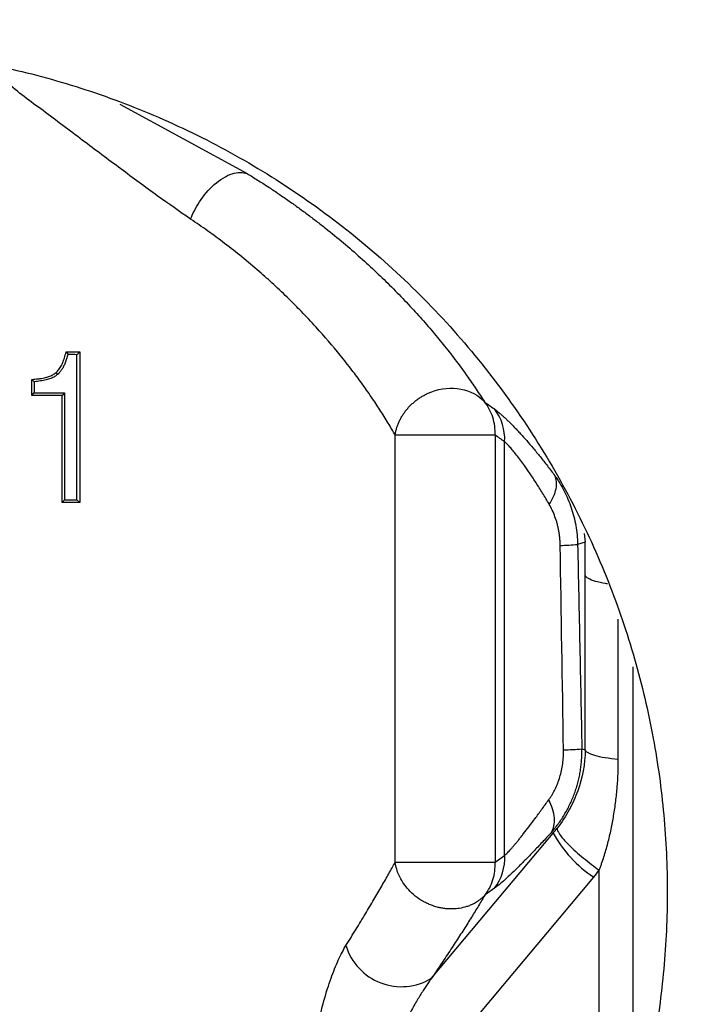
# Model space of a CAD drawing. Header units: millimetres. Extents: x 423 to 1697, y -6 to 958.
# Tile 41 of 54: x 1189 to 1215, y 374 to 412. Entities that reach past the tile are written whole.
import ezdxf

# ---------------------------------------------------------------- set-up
doc = ezdxf.new("R2010")
doc.units = ezdxf.units.MM

msp = doc.modelspace()

# ---------------------------------------------------------------- linework, layer by layer
at = {"color": 8, "linetype": 'Continuous', "lineweight": 25}
for p, q in [((1192.988, 408.296), (1197.885, 405.623)), ((1210.858, 391.766), (1210.901, 391.435)), ((1212.174, 383.065), (1212.174, 388.467)), ((1212.73, 386.635), (1212.73, 369.291))]:
    msp.add_line(p, q, dxfattribs=at)
at = {"color": 7, "linetype": 'Continuous', "lineweight": 25}
for p, q in [((1190.915, 398.759), (1190.984, 398.663)), ((1191.335, 393.06), (1191.335, 398.662)), ((1191.441, 398.759), (1191.441, 392.963)), ((1189.596, 397.081), (1189.596, 397.696)), ((1189.684, 397.609), (1189.596, 397.696)), ((1190.591, 397.889), (1190.531, 397.957)), ((1189.684, 397.609), (1189.684, 397.175)), ((1189.596, 397.081), (1189.684, 397.175)), ((1190.855, 397.177), (1190.766, 397.081)), ((1190.766, 392.963), (1190.766, 397.081)), ((1190.855, 397.177), (1190.855, 393.059)), ((1203.585, 379.105), (1203.585, 395.551)), ((1207.432, 395.551), (1207.432, 379.105)), ((1207.8, 379.367), (1207.8, 395.296)), ((1191.335, 393.06), (1191.441, 392.963)), ((1210.901, 391.435), (1210.609, 391.344)), ((1210.899, 383.43), (1210.899, 390.144)), ((1210.774, 383.473), (1210.899, 383.43)), ((1209.67, 380.228), (1209.597, 380.253)), ((1204.984, 374.638), (1209.67, 380.228)), ((1207.432, 379.105), (1207.8, 379.367)), ((1211.44, 366.002), (1211.44, 378.797)), ((1202.364, 367.957), (1211.233, 378.537)), ((1207.413, 378.109), (1207.046, 377.848))]:
    msp.add_line(p, q, dxfattribs=at)
msp.add_circle((1181.562, 377.963), 92.5, dxfattribs=at)
for centre, radius, start, end in [((1205.892, 395.398), 1.91, 356.9553, 37.5215), ((1209.791, 399.71), 8.406, 271.0039, 275.5867), ((1209.904, 392.906), 9.473, 270.9809, 275.2688), ((1213.747, 382.428), 4.633, 208.3564, 237.1318), ((1205.894, 379.265), 1.909, 322.7494, 3.0704), ((1203.826, 376.549), 2.234, 196.9861, 301.229)]:
    msp.add_arc(centre, radius, start, end, dxfattribs=at)
for points, knots in [([(1181.562, 468.963), (1205.696, 468.963), (1228.843, 459.375), (1262.974, 425.244), (1272.562, 402.097), (1272.562, 353.829), (1262.974, 330.682), (1228.843, 296.551), (1205.696, 286.963), (1181.562, 286.963)], [0, 0, 0, 0, 0.25, 0.25, 0.5, 0.5, 0.75, 0.75, 1, 1, 1, 1]), ([(1181.562, 320.871), (1185.298, 320.871), (1189.035, 321.239), (1196.365, 322.697), (1199.958, 323.787), (1206.862, 326.647), (1210.173, 328.417), (1216.387, 332.569), (1219.289, 334.951), (1224.574, 340.235), (1226.956, 343.138), (1231.108, 349.351), (1232.878, 352.663), (1235.738, 359.567), (1236.828, 363.16), (1238.286, 370.49), (1238.654, 374.226), (1238.654, 381.7), (1238.286, 385.436), (1236.828, 392.766), (1235.738, 396.359), (1232.878, 403.263), (1231.108, 406.575), (1226.956, 412.789), (1224.574, 415.691), (1219.289, 420.975), (1216.387, 423.357), (1210.173, 427.509), (1206.862, 429.279), (1199.958, 432.139), (1196.365, 433.229), (1189.035, 434.687), (1185.298, 435.055), (1181.562, 435.055)], [0, 0, 0, 0, 0.0625, 0.0625, 0.125, 0.125, 0.1875, 0.1875, 0.25, 0.25, 0.3125, 0.3125, 0.375, 0.375, 0.4375, 0.4375, 0.5, 0.5, 0.5625, 0.5625, 0.625, 0.625, 0.6875, 0.6875, 0.75, 0.75, 0.8125, 0.8125, 0.875, 0.875, 0.9375, 0.9375, 1, 1, 1, 1]), ([(1181.562, 433.963), (1185.227, 433.963), (1188.892, 433.602), (1196.081, 432.172), (1199.606, 431.103), (1206.378, 428.298), (1209.626, 426.562), (1215.721, 422.489), (1218.568, 420.153), (1223.751, 414.969), (1226.088, 412.123), (1230.16, 406.028), (1231.896, 402.78), (1234.701, 396.007), (1235.771, 392.483), (1237.201, 385.293), (1237.562, 381.628), (1237.562, 374.298), (1237.201, 370.633), (1235.771, 363.443), (1234.701, 359.919), (1231.896, 353.147), (1230.16, 349.899), (1226.088, 343.804), (1223.751, 340.957), (1218.568, 335.773), (1215.721, 333.437), (1209.626, 329.365), (1206.378, 327.628), (1199.606, 324.823), (1196.081, 323.754), (1188.892, 322.324), (1185.227, 321.963), (1181.562, 321.963)], [0, 0, 0, 0, 0.0625, 0.0625, 0.125, 0.125, 0.1875, 0.1875, 0.25, 0.25, 0.3125, 0.3125, 0.375, 0.375, 0.4375, 0.4375, 0.5, 0.5, 0.5625, 0.5625, 0.625, 0.625, 0.6875, 0.6875, 0.75, 0.75, 0.8125, 0.8125, 0.875, 0.875, 0.9375, 0.9375, 1, 1, 1, 1]), ([(1181.562, 410.463), (1181.76, 410.462), (1182.157, 410.46), (1182.752, 410.443), (1183.346, 410.416), (1183.939, 410.378), (1184.531, 410.329), (1185.122, 410.27), (1185.712, 410.199), (1186.301, 410.118), (1186.889, 410.025), (1188.314, 409.775), (1190.557, 409.247), (1193.585, 408.214), (1196.537, 406.87), (1199.396, 405.2), (1202.09, 403.234), (1204.583, 400.985), (1206.833, 398.492), (1208.798, 395.798), (1210.469, 392.939), (1211.813, 389.986), (1212.846, 386.958), (1213.555, 383.944), (1213.971, 380.937), (1214.107, 377.963), (1213.971, 374.99), (1213.555, 371.982), (1212.846, 368.968), (1211.813, 365.94), (1210.469, 362.987), (1208.798, 360.129), (1206.833, 357.435), (1204.583, 354.942), (1202.09, 352.692), (1199.396, 350.727), (1196.538, 349.056), (1193.585, 347.712), (1190.557, 346.679), (1188.186, 346.121), (1186.498, 345.835), (1185.516, 345.699), (1184.532, 345.594), (1183.544, 345.519), (1182.554, 345.472), (1181.893, 345.466), (1181.562, 345.463)], [0, 0, 0, 0, 0.005838, 0.011668, 0.017492, 0.023313, 0.029131, 0.03495, 0.040771, 0.046596, 0.052427, 0.058266, 0.089135, 0.120009, 0.152164, 0.184325, 0.217165, 0.25001, 0.28285, 0.315695, 0.347851, 0.380012, 0.410881, 0.441755, 0.470875, 0.500001, 0.529121, 0.558247, 0.589116, 0.61999, 0.652145, 0.684306, 0.717146, 0.749991, 0.782831, 0.815676, 0.847832, 0.879993, 0.910862, 0.941736, 0.951461, 0.961168, 0.970867, 0.980565, 0.990273, 1, 1, 1, 1]), ([(1195.71, 403.868), (1195.788, 404.073), (1195.901, 404.303), (1196.207, 404.77), (1196.402, 405.006), (1196.84, 405.392), (1197.082, 405.539), (1197.527, 405.684), (1197.729, 405.682), (1197.885, 405.623)], [0, 0, 0, 0, 0.25, 0.25, 0.5, 0.5, 0.75, 0.75, 1, 1, 1, 1]), ([(1197.885, 405.622), (1198.019, 405.539), (1198.289, 405.373), (1198.683, 405.119), (1199.072, 404.861), (1199.453, 404.599), (1199.827, 404.333), (1200.194, 404.063), (1200.555, 403.791), (1201.261, 403.239), (1202.259, 402.397), (1203.27, 401.439), (1204.019, 400.669), (1204.549, 400.091), (1205.042, 399.525), (1205.342, 399.156), (1205.49, 398.973)], [0, 0, 0, 0, 0.0415045, 0.0830461, 0.1246309, 0.1662649, 0.2079537, 0.2497028, 0.2915177, 0.3334037, 0.5010116, 0.6666891, 0.7522141, 0.8362438, 0.918823, 1, 1, 1, 1]), ([(1203.585, 395.551), (1203.543, 395.626), (1203.456, 395.778), (1203.315, 396.016), (1203.162, 396.265), (1202.953, 396.596), (1202.668, 397.027), (1202.309, 397.538), (1201.908, 398.078), (1201.344, 398.793), (1200.695, 399.55), (1200.018, 400.271), (1199.473, 400.819), (1198.933, 401.332), (1198.328, 401.874), (1197.699, 402.403), (1197.034, 402.926), (1196.377, 403.413), (1195.928, 403.719), (1195.71, 403.868)], [0, 0, 0, 0, 0.029822, 0.060594, 0.09232, 0.125002, 0.184568, 0.250005, 0.30852, 0.374999, 0.49998, 0.569862, 0.624978, 0.690554, 0.749978, 0.817239, 0.881324, 0.94224, 1, 1, 1, 1]), ([(1190.531, 397.957), (1190.55, 397.976), (1190.59, 398.015), (1190.643, 398.082), (1190.693, 398.156), (1190.739, 398.237), (1190.794, 398.356), (1190.856, 398.53), (1190.894, 398.678), (1190.915, 398.759)], [0, 0, 0, 0, 0.093131, 0.188929, 0.28821, 0.391707, 0.50007, 0.723198, 1, 1, 1, 1]), ([(1190.984, 398.663), (1190.968, 398.605), (1190.938, 398.493), (1190.882, 398.337), (1190.82, 398.198), (1190.752, 398.077), (1190.677, 397.973), (1190.619, 397.916), (1190.591, 397.889)], [0, 0, 0, 0, 0.202366, 0.388608, 0.559845, 0.717516, 0.863462, 1, 1, 1, 1]), ([(1189.596, 397.696), (1189.677, 397.703), (1189.803, 397.714), (1189.965, 397.736), (1190.104, 397.761), (1190.25, 397.802), (1190.402, 397.867), (1190.489, 397.928), (1190.531, 397.957)], [0, 0, 0, 0, 0.249011, 0.382932, 0.500164, 0.680286, 0.845802, 1, 1, 1, 1]), ([(1190.591, 397.889), (1190.573, 397.874), (1190.536, 397.843), (1190.472, 397.803), (1190.402, 397.766), (1190.323, 397.733), (1190.236, 397.703), (1190.141, 397.677), (1190.039, 397.655), (1189.928, 397.636), (1189.809, 397.62), (1189.727, 397.612), (1189.684, 397.609)], [0, 0, 0, 0, 0.071693, 0.148384, 0.230738, 0.319291, 0.414476, 0.51664, 0.626065, 0.742981, 0.867574, 1, 1, 1, 1]), ([(1204.99, 397.221), (1205.357, 397.358), (1205.746, 397.395), (1206.47, 397.258), (1206.788, 397.088), (1207.022, 396.837)], [0, 0, 0, 0, 0.5, 0.5, 1, 1, 1, 1]), ([(1207.432, 395.551), (1207.443, 395.779), (1207.413, 396.015), (1207.272, 396.458), (1207.161, 396.663), (1207.022, 396.837)], [0, 0, 0, 0, 0.5, 0.5, 1, 1, 1, 1]), ([(1207.404, 396.558), (1207.425, 396.543), (1207.468, 396.511), (1207.539, 396.454), (1207.615, 396.391), (1207.696, 396.32), (1207.783, 396.241), (1207.875, 396.155), (1207.972, 396.061), (1208.074, 395.959), (1208.181, 395.849), (1208.293, 395.732), (1208.447, 395.566), (1208.648, 395.342), (1208.901, 395.048), (1209.168, 394.723), (1209.447, 394.37), (1209.638, 394.115), (1209.735, 393.986)], [0, 0, 0, 0, 0.04388, 0.08787, 0.13204, 0.176462, 0.221204, 0.266335, 0.31192, 0.358024, 0.40471, 0.452038, 0.500067, 0.594712, 0.691671, 0.791314, 0.893985, 1, 1, 1, 1]), ([(1207.432, 395.551), (1207.424, 395.551), (1207.396, 395.551), (1207.321, 395.551), (1207.178, 395.55), (1206.972, 395.55), (1206.722, 395.551), (1206.452, 395.55), (1206.056, 395.551), (1205.523, 395.55), (1204.88, 395.551), (1204.417, 395.551), (1204.127, 395.551), (1203.955, 395.55), (1203.804, 395.55), (1203.675, 395.55), (1203.615, 395.551), (1203.585, 395.551)], [0, 0, 0, 0, 0.018251, 0.058855, 0.121818, 0.192989, 0.250298, 0.317653, 0.378783, 0.500187, 0.626637, 0.749636, 0.797023, 0.845305, 0.89497, 0.946429, 1, 1, 1, 1]), ([(1207.8, 395.296), (1207.739, 395.339), (1207.616, 395.425), (1207.494, 395.509), (1207.432, 395.551)], [0, 0, 0, 0, 0.498862, 1, 1, 1, 1]), ([(1209.516, 392.885), (1209.473, 392.959), (1209.387, 393.106), (1209.26, 393.318), (1209.135, 393.52), (1209.014, 393.711), (1208.895, 393.893), (1208.78, 394.065), (1208.669, 394.226), (1208.543, 394.405), (1208.404, 394.594), (1208.257, 394.786), (1208.123, 394.952), (1208.001, 395.093), (1207.892, 395.21), (1207.831, 395.268), (1207.8, 395.296)], [0, 0, 0, 0, 0.067197, 0.132936, 0.197272, 0.260258, 0.321955, 0.382425, 0.441736, 0.499959, 0.588487, 0.674482, 0.758268, 0.840197, 0.920642, 1, 1, 1, 1]), ([(1209.516, 392.885), (1209.647, 393.087), (1209.74, 393.297), (1209.816, 393.682), (1209.799, 393.853), (1209.736, 393.986)], [0, 0, 0, 0, 0.5, 0.5, 1, 1, 1, 1]), ([(1209.736, 393.986), (1209.744, 393.975), (1209.76, 393.952), (1209.792, 393.905), (1209.847, 393.823), (1209.954, 393.653), (1210.095, 393.402), (1210.243, 393.084), (1210.367, 392.755), (1210.468, 392.414), (1210.543, 392.065), (1210.593, 391.708), (1210.604, 391.466), (1210.609, 391.344)], [0, 0, 0, 0, 0.01562, 0.031214, 0.062439, 0.124926, 0.249975, 0.374295, 0.500065, 0.62347, 0.748019, 0.873613, 1, 1, 1, 1]), ([(1209.938, 391.306), (1209.937, 391.353), (1209.934, 391.449), (1209.923, 391.591), (1209.907, 391.732), (1209.884, 391.871), (1209.856, 392.009), (1209.811, 392.192), (1209.741, 392.412), (1209.639, 392.661), (1209.557, 392.811), (1209.516, 392.885)], [0, 0, 0, 0, 0.083668, 0.166859, 0.249828, 0.332835, 0.416138, 0.499992, 0.668792, 0.834702, 1, 1, 1, 1]), ([(1210.609, 391.344), (1210.637, 390.041), (1210.692, 387.417), (1210.747, 384.793), (1210.774, 383.473)], [0, 0, 0, 0, 0.496912, 1, 1, 1, 1]), ([(1210.899, 390.144), (1210.899, 390.362), (1210.899, 390.794), (1210.9, 391.223), (1210.901, 391.435)], [0, 0, 0, 0, 0.506144, 1, 1, 1, 1]), ([(1209.498, 381.511), (1209.52, 381.542), (1209.564, 381.604), (1209.626, 381.704), (1209.686, 381.809), (1209.76, 381.954), (1209.844, 382.146), (1209.928, 382.388), (1209.993, 382.641), (1210.039, 382.9), (1210.065, 383.166), (1210.066, 383.345), (1210.067, 383.435)], [0, 0, 0, 0, 0.062214, 0.1245, 0.187045, 0.250031, 0.374979, 0.49994, 0.624747, 0.748832, 0.87349, 1, 1, 1, 1]), ([(1210.899, 383.43), (1210.895, 382.89), (1210.798, 382.363), (1210.527, 381.607), (1210.416, 381.36), (1210.151, 380.877), (1209.997, 380.642), (1209.82, 380.413)], [0, 0, 0, 0, 0.5, 0.5, 0.75, 0.75, 1, 1, 1, 1]), ([(1210.475, 381.721), (1210.499, 381.786), (1210.546, 381.916), (1210.605, 382.117), (1210.657, 382.321), (1210.699, 382.527), (1210.733, 382.737), (1210.757, 382.948), (1210.772, 383.162), (1210.776, 383.337), (1210.775, 383.441), (1210.774, 383.473)], [0, 0, 0, 0, 0.11762, 0.235267, 0.353022, 0.470968, 0.589185, 0.707755, 0.826758, 0.946272, 1, 1, 1, 1]), ([(1212.175, 383.065), (1211.998, 383.08), (1211.826, 383.1), (1211.518, 383.151), (1211.382, 383.182), (1211.159, 383.249), (1211.072, 383.285), (1210.949, 383.358), (1210.913, 383.395), (1210.899, 383.43)], [0, 0, 0, 0, 0.25, 0.25, 0.5, 0.5, 0.75, 0.75, 1, 1, 1, 1]), ([(1211.44, 378.797), (1211.448, 378.818), (1211.464, 378.861), (1211.496, 378.947), (1211.549, 379.098), (1211.65, 379.4), (1211.777, 379.839), (1211.901, 380.368), (1212.002, 380.907), (1212.08, 381.449), (1212.135, 381.997), (1212.169, 382.534), (1212.173, 382.89), (1212.175, 383.065)], [0, 0, 0, 0, 0.015637, 0.03127, 0.062529, 0.125028, 0.249999, 0.377292, 0.499996, 0.629495, 0.756249, 0.879795, 1, 1, 1, 1]), ([(1207.8, 379.367), (1207.817, 379.383), (1207.85, 379.414), (1207.906, 379.471), (1207.967, 379.535), (1208.032, 379.607), (1208.103, 379.687), (1208.178, 379.775), (1208.259, 379.871), (1208.344, 379.975), (1208.434, 380.088), (1208.564, 380.252), (1208.74, 380.481), (1208.973, 380.79), (1209.226, 381.134), (1209.406, 381.383), (1209.498, 381.511)], [0, 0, 0, 0, 0.046424, 0.09348, 0.141236, 0.189759, 0.239113, 0.289356, 0.340546, 0.392737, 0.44598, 0.500322, 0.615845, 0.737437, 0.865402, 1, 1, 1, 1]), ([(1209.597, 380.253), (1209.688, 380.397), (1209.732, 380.591), (1209.697, 381.032), (1209.619, 381.278), (1209.498, 381.511)], [0, 0, 0, 0, 0.5, 0.5, 1, 1, 1, 1]), ([(1209.597, 380.253), (1209.536, 380.187), (1209.416, 380.057), (1209.241, 379.87), (1209.072, 379.691), (1208.909, 379.52), (1208.752, 379.358), (1208.602, 379.204), (1208.458, 379.058), (1208.286, 378.886), (1208.092, 378.697), (1207.887, 378.504), (1207.705, 378.341), (1207.544, 378.206), (1207.457, 378.141), (1207.413, 378.109)], [0, 0, 0, 0, 0.065778, 0.130477, 0.194162, 0.256899, 0.318759, 0.379815, 0.440143, 0.499822, 0.604238, 0.705916, 0.805386, 0.903216, 1, 1, 1, 1]), ([(1209.82, 380.413), (1209.813, 380.367), (1209.841, 380.292), (1209.991, 380.075), (1210.113, 379.934), (1210.432, 379.615), (1210.628, 379.439), (1211.036, 379.1), (1211.246, 378.937), (1211.44, 378.797)], [0, 0, 0, 0, 0.25, 0.25, 0.5, 0.5, 0.75, 0.75, 1, 1, 1, 1]), ([(1201.689, 375.896), (1201.755, 376.003), (1201.887, 376.214), (1202.077, 376.524), (1202.26, 376.824), (1202.436, 377.115), (1202.605, 377.397), (1202.767, 377.669), (1202.921, 377.932), (1203.068, 378.185), (1203.208, 378.429), (1203.341, 378.664), (1203.467, 378.89), (1203.546, 379.034), (1203.585, 379.105)], [0, 0, 0, 0, 0.089366, 0.177582, 0.264662, 0.350621, 0.435476, 0.519243, 0.601939, 0.683581, 0.764189, 0.843781, 0.922378, 1, 1, 1, 1]), ([(1203.585, 379.105), (1203.6, 379.105), (1203.628, 379.106), (1203.682, 379.106), (1203.741, 379.106), (1203.806, 379.106), (1203.876, 379.106), (1203.95, 379.106), (1204.027, 379.106), (1204.142, 379.105), (1204.303, 379.105), (1204.518, 379.105), (1204.744, 379.105), (1204.903, 379.105), (1204.983, 379.105)], [0, 0, 0, 0, 0.069228, 0.136454, 0.201699, 0.265, 0.326413, 0.386009, 0.443878, 0.500126, 0.629748, 0.754863, 0.877501, 1, 1, 1, 1]), ([(1205.243, 377.37), (1205.214, 377.378), (1205.155, 377.393), (1205.04, 377.429), (1204.905, 377.48), (1204.739, 377.556), (1204.53, 377.675), (1204.287, 377.854), (1204.057, 378.085), (1203.866, 378.34), (1203.731, 378.589), (1203.632, 378.852), (1203.602, 379.017), (1203.585, 379.105)], [0, 0, 0, 0, 0.035577, 0.070133, 0.140347, 0.202092, 0.279904, 0.416303, 0.547724, 0.656769, 0.789953, 0.886829, 1, 1, 1, 1]), ([(1204.983, 379.105), (1205.027, 379.105), (1205.114, 379.105), (1205.248, 379.105), (1205.383, 379.105), (1205.519, 379.105), (1205.657, 379.105), (1205.796, 379.105), (1205.936, 379.105), (1206.078, 379.106), (1206.22, 379.106), (1206.362, 379.106), (1206.567, 379.105), (1206.833, 379.106), (1207.064, 379.105), (1207.227, 379.106), (1207.345, 379.106), (1207.401, 379.106), (1207.432, 379.105)], [0, 0, 0, 0, 0.0431819, 0.0861468, 0.1291511, 0.172441, 0.2162481, 0.2607849, 0.3062426, 0.3527889, 0.4005667, 0.4496936, 0.5002622, 0.6215823, 0.760017, 0.8219359, 0.9019258, 1, 1, 1, 1]), ([(1207.046, 377.848), (1207.18, 378.022), (1207.283, 378.223), (1207.415, 378.651), (1207.443, 378.878), (1207.432, 379.105)], [0, 0, 0, 0, 0.5, 0.5, 1, 1, 1, 1]), ([(1207.046, 377.848), (1207.005, 377.78), (1206.925, 377.645), (1206.797, 377.434), (1206.663, 377.216), (1206.523, 376.991), (1206.377, 376.758), (1206.224, 376.518), (1206.066, 376.271), (1205.901, 376.017), (1205.73, 375.756), (1205.553, 375.487), (1205.37, 375.211), (1205.18, 374.928), (1205.05, 374.735), (1204.984, 374.638)], [0, 0, 0, 0, 0.073644, 0.147726, 0.222277, 0.297327, 0.372908, 0.449047, 0.525773, 0.603116, 0.681102, 0.759757, 0.839109, 0.919181, 1, 1, 1, 1]), ([(1207.046, 377.848), (1207.019, 377.82), (1206.968, 377.765), (1206.885, 377.692), (1206.801, 377.628), (1206.718, 377.572), (1206.636, 377.524), (1206.557, 377.483), (1206.48, 377.449), (1206.406, 377.42), (1206.268, 377.373), (1206.074, 377.327), (1205.804, 377.302), (1205.576, 377.311), (1205.384, 377.338), (1205.287, 377.36), (1205.243, 377.37)], [0, 0, 0, 0, 0.06277, 0.122437, 0.178998, 0.232449, 0.28279, 0.330019, 0.374137, 0.415149, 0.453058, 0.601501, 0.718063, 0.857535, 0.935324, 1, 1, 1, 1]), ([(1200.215, 367.972), (1200.209, 368.072), (1200.198, 368.273), (1200.188, 368.576), (1200.184, 368.882), (1200.186, 369.192), (1200.194, 369.505), (1200.208, 369.821), (1200.243, 370.392), (1200.325, 371.213), (1200.489, 372.27), (1200.705, 373.288), (1200.924, 374.075), (1201.111, 374.636), (1201.249, 375.003), (1201.392, 375.335), (1201.537, 375.635), (1201.639, 375.81), (1201.689, 375.896)], [0, 0, 0, 0, 0.034642, 0.069578, 0.104848, 0.14049, 0.176542, 0.213041, 0.250021, 0.374695, 0.499946, 0.627806, 0.749845, 0.804231, 0.856186, 0.905946, 0.953783, 1, 1, 1, 1]), ([(1204.984, 374.638), (1204.953, 374.596), (1204.889, 374.507), (1204.79, 374.363), (1204.685, 374.204), (1204.574, 374.029), (1204.458, 373.839), (1204.338, 373.632), (1204.212, 373.41), (1204.005, 373.03), (1203.691, 372.421), (1203.374, 371.744), (1203.12, 371.158), (1202.946, 370.742), (1202.781, 370.322), (1202.597, 369.827), (1202.41, 369.282), (1202.231, 368.708), (1202.136, 368.348), (1202.092, 368.181)], [0, 0, 0, 0, 0.024148, 0.050281, 0.07843, 0.108618, 0.140865, 0.175188, 0.211598, 0.250108, 0.358891, 0.500048, 0.562413, 0.625034, 0.687824, 0.75001, 0.844179, 0.927497, 1, 1, 1, 1])]:
    msp.add_open_spline(points, degree=3, knots=knots, dxfattribs=at)
at = {"color": 8, "linetype": 'Continuous', "lineweight": 25}
for points, knots in [([(1195.71, 403.868), (1195.284, 404.164), (1194.401, 404.775), (1193.017, 405.807), (1191.548, 406.9), (1190.072, 408.02), (1188.791, 408.951), (1188.102, 409.609), (1187.856, 409.843)], [0, 0, 0, 0, 0.170484, 0.353149, 0.538955, 0.727779, 0.903123, 1, 1, 1, 1]), ([(1205.49, 398.973), (1205.568, 398.875), (1205.722, 398.68), (1205.941, 398.393), (1206.149, 398.113), (1206.345, 397.841), (1206.53, 397.577), (1206.703, 397.321), (1206.867, 397.072), (1206.968, 396.912), (1207.018, 396.833)], [0, 0, 0, 0, 0.131536, 0.261144, 0.388852, 0.514691, 0.638691, 0.760885, 0.881309, 1, 1, 1, 1]), ([(1211.761, 389.827), (1211.737, 389.83), (1211.548, 389.852), (1211.281, 389.92), (1210.992, 390.024), (1210.93, 390.104), (1210.899, 390.144)], [0, 0, 0, 0, 0.047858, 0.365238, 0.682619, 1, 1, 1, 1]), ([(1209.597, 380.253), (1209.642, 380.305), (1209.731, 380.41), (1209.859, 380.577), (1209.98, 380.75), (1210.095, 380.931), (1210.202, 381.118), (1210.302, 381.313), (1210.394, 381.513), (1210.448, 381.651), (1210.475, 381.721)], [0, 0, 0, 0, 0.124319, 0.248608, 0.372981, 0.49755, 0.622425, 0.747719, 0.873541, 1, 1, 1, 1])]:
    msp.add_open_spline(points, degree=3, knots=knots, dxfattribs=at)
at = {"color": 7, "linetype": 'Continuous', "lineweight": 25}
for points in [[(1190.915, 398.759), (1191.092, 398.759), (1191.267, 398.759), (1191.441, 398.759)], [(1190.984, 398.663), (1191.102, 398.663), (1191.219, 398.663), (1191.335, 398.662)], [(1191.335, 398.662), (1191.371, 398.695), (1191.406, 398.727), (1191.441, 398.759)], [(1190.766, 397.081), (1190.381, 397.081), (1189.99, 397.081), (1189.596, 397.081)], [(1189.684, 397.175), (1190.079, 397.176), (1190.469, 397.177), (1190.855, 397.177)], [(1203.585, 395.551), (1203.592, 395.595), (1203.606, 395.684), (1203.64, 395.816), (1203.684, 395.947), (1203.737, 396.075), (1203.8, 396.201), (1203.872, 396.324), (1203.952, 396.442), (1204.042, 396.555), (1204.139, 396.663), (1204.243, 396.765), (1204.354, 396.86), (1204.471, 396.949), (1204.594, 397.029), (1204.722, 397.102), (1204.854, 397.167), (1204.944, 397.203), (1204.99, 397.221)], [(1207.018, 396.833), (1207.147, 396.743), (1207.276, 396.651), (1207.404, 396.558)], [(1190.766, 392.963), (1190.796, 392.995), (1190.826, 393.027), (1190.855, 393.059)], [(1191.441, 392.963), (1191.218, 392.963), (1190.993, 392.963), (1190.766, 392.963)], [(1190.855, 393.059), (1191.016, 393.06), (1191.176, 393.06), (1191.335, 393.06)], [(1210.067, 383.435), (1210.023, 386.058), (1209.981, 388.682), (1209.938, 391.306)], [(1209.67, 380.228), (1209.721, 380.288), (1209.771, 380.35), (1209.82, 380.413)], [(1211.233, 378.537), (1211.304, 378.622), (1211.373, 378.709), (1211.44, 378.797)]]:
    msp.add_open_spline(points, degree=3, dxfattribs=at)

doc.saveas('drawing.dxf')
